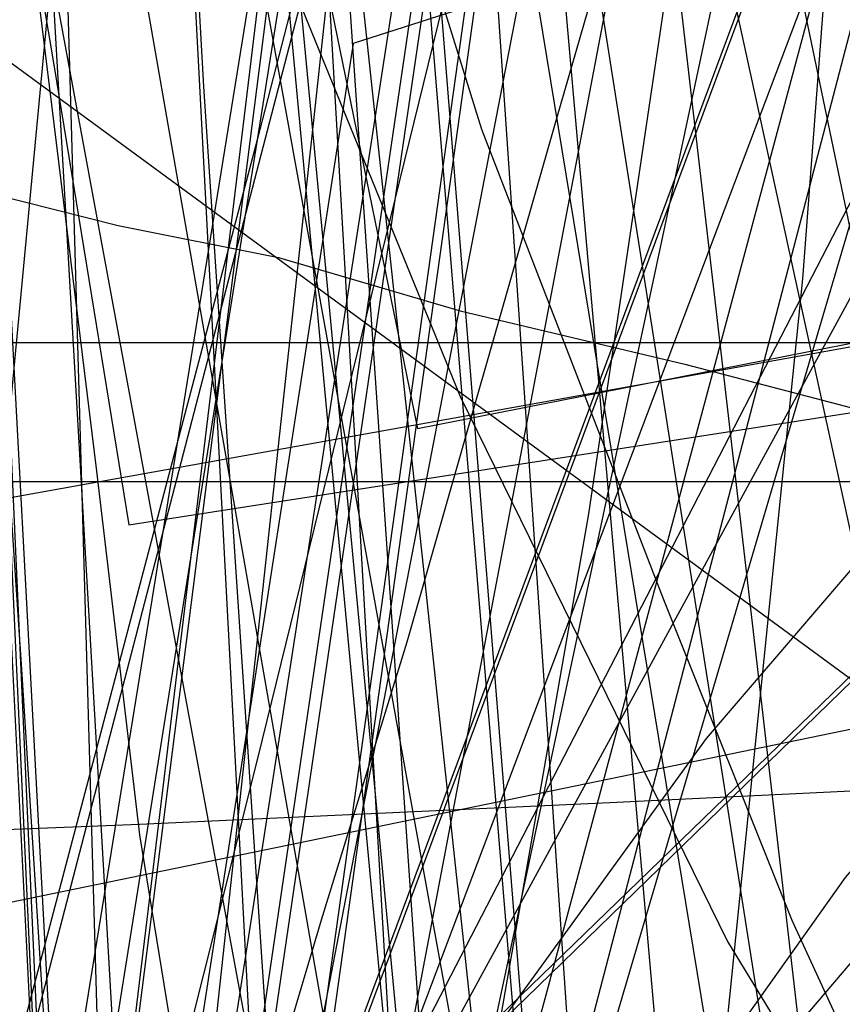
# Model space of a CAD drawing. Header units: millimetres. Extents: x 0 to 1231, y -1 to 564.
# Tile 116 of 163: x 4 to 12, y 76 to 85. Entities that reach past the tile are written whole.
import ezdxf

# ---------------------------------------------------------------- set-up
doc = ezdxf.new("R2010")
doc.units = ezdxf.units.MM
doc.layers.add('1', color=7, linetype='Continuous')

# ---------------------------------------------------------------- blocks, each defined once
blk = doc.blocks.new('PART006')
at = {"layer": '1'}
blk.add_lwpolyline([(176.1, 0), (176.1, 81.9), (0, 81.9), (0, 0)], close=True, dxfattribs=at)
blk = doc.blocks.new('PART007')
at = {"layer": '1'}
blk.add_lwpolyline([(2.2, 100.4), (2.9, 95.3), (3.7, 89.9), (4.6, 84.5), (5.3, 80.2), (40.1, 85.6), (41.1, 88.7), (43, 86.1), (142.1, 103.4)], dxfattribs=at)
blk = doc.blocks.new('PART009')
at = {"layer": '1'}
blk.add_lwpolyline([(227.4, 120.5), (0, 79.7), (4.2, 29.3), (14.4, 29.1), (15.5, 1.9), (43.5, 0.1), (45.1, 2.9), (46.5, 0), (72.7, 0), (104.4, 0.3), (136.2, 0.9), (138.5, 1), (149.9, 1.5), (163.2, 2.2)], dxfattribs=at)
blk = doc.blocks.new('PART021')
at = {"layer": '1'}
blk.add_lwpolyline([(0, 81.9), (0, 0), (176.1, 0), (176.1, 81.9)], close=True, dxfattribs=at)
blk = doc.blocks.new('PART022')
at = {"layer": '1'}
blk.add_lwpolyline([(35.1, 269.8), (0, 31), (48, 22.1), (50, 24.8), (51, 21.6), (163.5, 1.6), (165.5, 4.2), (166.5, 1.1), (172.2, 0), (189.9, 36.2), (272.9, 22.5), (274.8, 25.2), (275.8, 22), (292, 19.6), (328.6, 15.1), (377.1, 10.1)], dxfattribs=at)
blk = doc.blocks.new('PART025')
at = {"layer": '1'}
blk.add_lwpolyline([(44.6, 0), (96.8, 0), (104.9, 2.3), (137.9, 9), (147.5, 10.9), (147.5, 56.2), (124.3, 179.8), (114.6, 181.7), (62.4, 181.7), (39.2, 164.7), (1.4, 164.7), (0, 155.4), (0, 110.2), (20.1, 1.2)], close=True, dxfattribs=at)
blk = doc.blocks.new('PART026')
at = {"layer": '1'}
blk.add_lwpolyline([(116.7, 8.6), (108.7, 180.7), (15.8, 180.4), (0, 164.8), (9.5, 0)], close=True, dxfattribs=at)
blk = doc.blocks.new('PART028')
at = {"layer": '1'}
blk.add_lwpolyline([(3.7, 102), (5.9, 91), (7.1, 85.5), (8, 81.1), (42.6, 87.9), (43.5, 91), (45.5, 88.4), (144, 108.6)], dxfattribs=at)
blk = doc.blocks.new('PART034')
at = {"layer": '1'}
blk.add_lwpolyline([(238.2, 205.7), (198.7, 207.8), (159.2, 209.1), (124.5, 210.1), (89.8, 210.7), (41.1, 210.6), (39.6, 207.7), (38.2, 210.7), (0, 210.9), (1.6, 161.6), (3.3, 130.8), (5.4, 100), (8.4, 67.9), (11.4, 66.7), (8.6, 65), (11.9, 34.4), (15.5, 1.3), (53.2, 0), (54.5, 2.9), (56.1, 0.2), (235, 35.1), (235.9, 38.3)], dxfattribs=at)
blk = doc.blocks.new('PART037')
at = {"layer": '1'}
blk.add_lwpolyline([(66.7, 88.6), (47.8, 89.4), (35.6, 90.6), (33.6, 87.8), (32.6, 91), (15.2, 94.6), (0, 54.4)], dxfattribs=at)
blk = doc.blocks.new('PART040')
at = {"layer": '1'}
blk.add_lwpolyline([(45.4, 212.5), (0, 38.7), (41.2, 27.8), (43.3, 30.3), (44, 27.1), (101.8, 13.5), (161.2, 0), (173.4, 37.4), (179.5, 36.2), (194.5, 33.4), (209.6, 30.6), (215.7, 29.6), (221.7, 28.5), (222.3, 28.4), (227.7, 27.4), (245.9, 24.4)], dxfattribs=at)
blk = doc.blocks.new('PART041')
at = {"layer": '1'}
blk.add_lwpolyline([(77.8, 84.3), (53.1, 84.3), (36.9, 85.4), (33, 85.7), (31.2, 82.9), (30.1, 86.1), (27.5, 86.5), (26.2, 86.9), (23.6, 87.5), (23.6, 87.6), (22.4, 88), (21.1, 88.4), (20, 88.9), (19.9, 89), (18.7, 89.5), (17.5, 90.1), (16.5, 90.5), (0, 60.2)], dxfattribs=at)
blk = doc.blocks.new('PART042')
at = {"layer": '1'}
blk.add_lwpolyline([(0, 212.7), (11.9, 39.1), (49.9, 39.1), (51.4, 42.1), (52.9, 39.1), (85.1, 38.7), (122, 38.6), (158.9, 38.9), (166.8, 39.1), (176.7, 39.2), (196.5, 39.6), (198.4, 39.6), (206.4, 39.8), (216.2, 40.1), (218.1, 40.2), (226.1, 40.5), (230.1, 40.6), (234, 40.8), (237.8, 41)], dxfattribs=at)
blk = doc.blocks.new('PART047')
at = {"layer": '1'}
blk.add_lwpolyline([(238.9, 183.1), (204, 185.1), (202.3, 182.2), (201.1, 185.3), (168.1, 188.1), (142.2, 190.6), (116.3, 193.3), (83.2, 197.8), (81.3, 195), (80.3, 198.2), (33, 207.3), (0, 33.7), (46.9, 25.6), (48.9, 28.3), (49.8, 25.1), (85.6, 18.9), (166.2, 2.4), (168.2, 5), (169.1, 1.8), (178.3, 0), (191, 37.5), (238.8, 29.5)], dxfattribs=at)
blk = doc.blocks.new('PART051')
at = {"layer": '1'}
blk.add_lwpolyline([(0, 187.7), (11.9, 39.1), (49.9, 39.1), (51.4, 42.1), (52.8, 39.1), (85.1, 38.7), (122, 38.6), (158.9, 38.9), (163.1, 39), (173.5, 39.1), (194.3, 39.5), (198.3, 39.6), (204.8, 39.7), (215.2, 40.1), (218.1, 40.2), (225.6, 40.4), (229.8, 40.6), (233.9, 40.8), (237.8, 41)], dxfattribs=at)
blk = doc.blocks.new('PART052')
at = {"layer": '1'}
blk.add_lwpolyline([(182.1, 74.5), (173.4, 80.6), (0, 80.6), (0, 0), (182.6, 0)], close=True, dxfattribs=at)
blk = doc.blocks.new('PART060')
at = {"layer": '1'}
blk.add_lwpolyline([(59.4, 67.3), (29.5, 95.7), (0.3, 67.4), (0, 0), (14.2, 0.5), (27.9, 1.2), (29.2, 4.2), (30.9, 1.3), (44.3, 2.5), (59.4, 4.2)], close=True, dxfattribs=at)
blk = doc.blocks.new('PART061')
at = {"layer": '1'}
blk.add_lwpolyline([(59.4, 67.3), (29.5, 95.7), (0.3, 67.3), (0, 0), (14.2, 0.4), (28, 1.2), (29.2, 4.2), (30.9, 1.3), (44.3, 2.4), (59.4, 4.2)], close=True, dxfattribs=at)
blk = doc.blocks.new('PART063')
at = {"layer": '1'}
blk.add_lwpolyline([(226.8, 122.6), (0, 75.8), (5.1, 29.6), (15.3, 29.7), (17.2, 0.9), (44.8, 0.1), (46.3, 3), (47.7, 0.1), (62, 0), (86.7, 0.1), (111.3, 0.5), (120.8, 0.9), (134.1, 1.6), (135.4, 1.7), (137.9, 1.8), (141.6, 2.1), (145.4, 2.3), (153, 2.9), (156.8, 3.3)], dxfattribs=at)
blk = doc.blocks.new('PART066')
at = {"layer": '1'}
blk.add_lwpolyline([(71.6, 88.3), (49.4, 89.2), (34.9, 90.6), (33, 87.8), (32, 91), (14.6, 94.7), (0, 55.5)], dxfattribs=at)
blk = doc.blocks.new('PART072')
at = {"layer": '1'}
blk.add_lwpolyline([(0, 146.8), (23.1, 0), (92.3, 1.9), (76.7, 40.7), (75.2, 44.9), (73.4, 50), (71.3, 56.3), (70.1, 60.5), (69.5, 62.7), (68.9, 64.8), (68.4, 66.8), (68.4, 66.9), (67.9, 69.1), (67.3, 72.3), (66.6, 75.5), (66.2, 78.2), (66.1, 78.8), (65.6, 82.1), (65.1, 85.3), (64.3, 90.8), (63.9, 94.7), (63.7, 96.2)], dxfattribs=at)
blk = doc.blocks.new('PART076')
at = {"layer": '1'}
blk.add_lwpolyline([(116.7, 8.6), (108.7, 180.7), (15.8, 180.4), (0, 164.8), (9.5, 0)], close=True, dxfattribs=at)
blk = doc.blocks.new('PART078')
at = {"layer": '1'}
blk.add_lwpolyline([(35, 198.6), (0, 34.7), (41.2, 22.8), (43.3, 25.2), (44.1, 22.1), (157.7, 2.9), (159.6, 5.6), (160.6, 2.4), (167.7, 1.2), (177.8, 34), (221.5, 26.5), (263.7, 19.5)], dxfattribs=at)
blk = doc.blocks.new('PART079')
at = {"layer": '1'}
blk.add_lwpolyline([(44.6, 0), (52.7, 2.3), (85.7, 9), (95.3, 10.9), (72.2, 140.7), (62.4, 142.7), (32.1, 120.5), (26.4, 125.5), (1.4, 125.7), (0, 116.4), (20.1, 1.2)], close=True, dxfattribs=at)
blk = doc.blocks.new('PART085')
at = {"layer": '1'}
blk.add_lwpolyline([(0, 249.5), (6.7, 16.6), (44.6, 16.2), (46.1, 19.1), (47.5, 16.1), (105.2, 15.3), (133.8, 15.5), (162.4, 16), (177.9, 16.6), (197.4, 17.3), (212.5, 17.9), (216.9, 18.1), (236.3, 18.9)], dxfattribs=at)
blk = doc.blocks.new('PART087')
at = {"layer": '1'}
blk.add_lwpolyline([(0, 192.6), (10.5, 39.3), (48.7, 37.5), (50.3, 40.4), (51.6, 37.4), (91.5, 35.8), (144.2, 34.2), (173.6, 34.1), (203, 34.3), (251.4, 35.2)], dxfattribs=at)
blk = doc.blocks.new('PART088')
at = {"layer": '1'}
blk.add_lwpolyline([(26.6, 170.7), (24.9, 162.8), (23.1, 154.8), (21.4, 146.9), (19.7, 138.9), (19.5, 138), (18.1, 130.9), (15.6, 118.9), (13.2, 107), (10.9, 95), (9.6, 88.5), (7, 75), (3.1, 55), (0, 39), (41.3, 28), (43.5, 30.5), (44.2, 27.3), (84.3, 17.8), (161.4, 0), (173.8, 37.4), (222.2, 28.2), (259.5, 22.2)], dxfattribs=at)
blk = doc.blocks.new('PART089')
at = {"layer": '1'}
blk.add_lwpolyline([(70.3, 88.3), (48.9, 89.2), (34.9, 90.5), (33, 87.7), (32, 90.9), (14.6, 94.6), (0, 55.4)], dxfattribs=at)
blk = doc.blocks.new('PART092')
at = {"layer": '1'}
blk.add_lwpolyline([(32.6, 244.5), (7.8, 87.6), (10.5, 85.7), (7.4, 84.7), (0, 37), (46.6, 27.3), (48.6, 29.8), (49.4, 26.7), (165.9, 3), (167.9, 5.6), (168.8, 2.4), (178.2, 0.5), (190.8, 38), (242.9, 28.6)], dxfattribs=at)
blk = doc.blocks.new('PART093')
at = {"layer": '1'}
blk.add_lwpolyline([(82.9, 1.7), (60, 147), (0, 146.8), (23.1, 0)], close=True, dxfattribs=at)
blk = doc.blocks.new('PART095')
at = {"layer": '1'}
blk.add_lwpolyline([(34.3, 258.3), (0, 43), (42.6, 34.6), (44.6, 37.2), (45.6, 34.1), (156.1, 12.3), (158.1, 15), (158.9, 11.8), (166, 10.4), (176.8, 43), (220.2, 34.3), (262.3, 26.2), (264.3, 28.8), (265.2, 25.7), (299.9, 19.9), (331.3, 15.5), (362.8, 11.7)], dxfattribs=at)
blk = doc.blocks.new('PART097')
at = {"layer": '1'}
blk.add_lwpolyline([(0, 174.2), (5.7, 47.5), (43.9, 47.1), (45.4, 50), (46.9, 47.1), (84.1, 47.4), (130.7, 48.2), (185.7, 50.9), (235.2, 53.5), (283, 56.6)], dxfattribs=at)
blk = doc.blocks.new('PART099')
at = {"layer": '1'}
blk.add_lwpolyline([(44.6, 0), (52.7, 2.3), (85.7, 9), (95.3, 10.9), (72.2, 140.7), (62.4, 142.7), (32.1, 120.5), (26.4, 125.5), (1.4, 125.7), (0, 116.4), (20.1, 1.2)], close=True, dxfattribs=at)
blk = doc.blocks.new('PART100')
at = {"layer": '1'}
blk.add_lwpolyline([(269.2, 206.7), (204.2, 206.3), (171.4, 206.6), (169.9, 203.6), (168.5, 206.7), (146.8, 208), (113.4, 210.7), (94.9, 212.5), (77.9, 214.6), (76, 211.9), (75, 215), (52, 218.8), (27.8, 223.3), (0, 24.7), (47, 17.6), (48.9, 20.3), (50, 17.2), (163, 1.3), (164.9, 4), (165.9, 0.8), (171.9, 0), (188.3, 36.7), (249.7, 27.8)], dxfattribs=at)
blk = doc.blocks.new('PART104')
at = {"layer": '1'}
blk.add_lwpolyline([(34.1, 262.4), (0, 30.2), (48.1, 21.3), (50, 24), (50.9, 20.8), (163.6, 1.5), (165.5, 4.1), (166.4, 1), (172.2, 0), (189.9, 36.1), (273, 23.1), (274.9, 25.8), (275.9, 22.7), (291.8, 20.4), (328.2, 16.2), (376.6, 11.7)], dxfattribs=at)
blk = doc.blocks.new('PART105')
at = {"layer": '1'}
blk.add_lwpolyline([(268.2, 199.4), (203.2, 199), (170.5, 199.2), (168.9, 196.3), (167.5, 199.4), (145.8, 200.7), (112.4, 203.4), (93.9, 205.2), (76.9, 207.3), (75, 204.6), (74, 207.7), (51.1, 211.5), (26.8, 215.9), (0, 23.9), (47, 16.9), (48.9, 19.6), (50, 16.5), (163, 1.2), (164.8, 3.9), (165.9, 0.8), (171.9, 0), (188.2, 36.7), (249.6, 29)], dxfattribs=at)
blk = doc.blocks.new('PART106')
at = {"layer": '1'}
blk.add_lwpolyline([(108, 12.6), (98.8, 187.6), (95.8, 188.9), (98.7, 190.5), (98.6, 192.4), (97.5, 213.6), (12.8, 213.4), (0, 197.6), (10.4, 0)], close=True, dxfattribs=at)
blk = doc.blocks.new('PART108')
at = {"layer": '1'}
blk.add_lwpolyline([(66.9, 84.1), (54.7, 84.1), (51, 84.2), (42.4, 84.4), (36.8, 85), (32.9, 85.4), (31.1, 82.6), (30, 85.7), (27.2, 86.2), (25.8, 86.5), (24.5, 86.8), (23.1, 87.1), (23.1, 87.2), (21.8, 87.5), (20.4, 88), (19.3, 88.4), (19.1, 88.5), (16.5, 89.5), (15.5, 89.9), (0, 59.9)], dxfattribs=at)
blk = doc.blocks.new('PART111')
at = {"layer": '1'}
blk.add_lwpolyline([(285.3, 226.7), (235.7, 230.4), (184.7, 233.9), (144.7, 236.1), (104.7, 237.7), (40.9, 238.6), (39.4, 235.6), (37.9, 238.6), (0, 238), (0.1, 202), (0.6, 165.9), (2.5, 116.8), (4.7, 69.1), (7.8, 67.8), (5, 66.1), (13.4, 0), (51.5, 1.2), (52.6, 4.2), (54.4, 1.6), (268.5, 40.6)], dxfattribs=at)
blk = doc.blocks.new('PART112')
at = {"layer": '1'}
blk.add_lwpolyline([(82.9, 1.6), (60, 146.9), (0, 146.8), (23.1, 0)], close=True, dxfattribs=at)
blk = doc.blocks.new('PART113')
at = {"layer": '1'}
blk.add_lwpolyline([(176.1, 0), (176.1, 81.9), (0, 81.9), (0, 0)], close=True, dxfattribs=at)
blk = doc.blocks.new('PART114')
at = {"layer": '1'}
blk.add_lwpolyline([(285.3, 214.2), (235.7, 217.9), (184.7, 221.4), (144.7, 223.6), (104.7, 225.2), (40.8, 226.1), (39.4, 223.1), (37.9, 226.1), (0, 225.5), (0.7, 158.8), (2.5, 113.1), (4.7, 69.1), (7.8, 67.8), (5, 66.1), (13.4, 0), (51.5, 1.2), (52.6, 4.2), (54.4, 1.6), (268.5, 40.6)], dxfattribs=at)
blk = doc.blocks.new('PART120')
at = {"layer": '1'}
blk.add_lwpolyline([(7.6, 97.7), (8.4, 94.6), (9.8, 89.5), (10.9, 85.4), (14.5, 68.9), (15.4, 63.7), (16.3, 54.8), (16.1, 44.3), (18.9, 42.5), (15.7, 41.4), (9.8, 14.3), (42.6, 0), (59.7, 22.7), (58.2, 25.6), (61.4, 25), (98.7, 73.7), (90.9, 87.2), (83.9, 99)], dxfattribs=at)
blk = doc.blocks.new('PART121')
at = {"layer": '1'}
blk.add_lwpolyline([(0, 146.8), (23.1, 0), (92.3, 1.9), (76.7, 40.8), (76, 42.8), (74.1, 48), (73.4, 50.1), (72.7, 52.1), (71.3, 56.3), (70.1, 60.5), (69.5, 62.7), (68.9, 64.8), (68.5, 66.8), (68.4, 66.9), (67.9, 69.1), (67.3, 72.3), (66.7, 75.6), (66.2, 78.2), (66.1, 78.8), (65.6, 82.1), (65.1, 85.3), (64.4, 90.8), (63.9, 94.7), (63.7, 96.2)], dxfattribs=at)
blk = doc.blocks.new('PART123')
at = {"layer": '1'}
blk.add_lwpolyline([(118.9, 8.6), (108.8, 224.9), (15.9, 224.6), (0, 209.1), (12.1, 0)], close=True, dxfattribs=at)
blk = doc.blocks.new('PART124')
at = {"layer": '1'}
blk.add_lwpolyline([(52.1, 0), (152, 0.7), (181.2, 179.9), (185.2, 204.1), (185.2, 249.4), (93.2, 249.6), (41, 249.6), (31.1, 238.1), (0, 45.3), (0, 0)], close=True, dxfattribs=at)
blk = doc.blocks.new('PART125')
at = {"layer": '1'}
blk.add_lwpolyline([(118.8, 8.6), (108.8, 224.9), (15.8, 224.6), (0, 209.1), (12.1, 0)], close=True, dxfattribs=at)
blk = doc.blocks.new('PART128')
at = {"layer": '1'}
blk.add_lwpolyline([(82.9, 1.6), (60, 140.7), (0, 140.6), (23.1, 0)], close=True, dxfattribs=at)
blk = doc.blocks.new('PART130')
at = {"layer": '1'}
blk.add_lwpolyline([(8.4, 102.8), (10.4, 85.6), (12.4, 68.3), (13.3, 59.8), (14.3, 51.4), (15.3, 43.3), (16.2, 35.5), (17.1, 28), (17.9, 21), (24.2, 21.1), (30.2, 21.3), (36.1, 21.4), (41.8, 21.5), (53, 21.8), (64.2, 21.9), (75.5, 22.1), (97.9, 22.3), (102.2, 22.4), (128.8, 22.8), (148.3, 23.2), (167.9, 23.7)], dxfattribs=at)
blk = doc.blocks.new('PART131')
at = {"layer": '1'}
blk.add_lwpolyline([(2.8, 97.8), (4.3, 92.2), (6.2, 86.8), (8.4, 81.4), (10.9, 76.3), (13.9, 71.4), (17.3, 66.9), (21, 62.9), (24.9, 59.1), (29.2, 55.7), (33.8, 52.5), (40, 48.9), (46.5, 45.6), (53.2, 42.7), (60, 40.2), (66.9, 37.9), (78.9, 34.5), (90.8, 31.5), (102.8, 28.9), (134.1, 22.4), (151, 19.1), (167.9, 16.1)], dxfattribs=at)
blk = doc.blocks.new('PART134')
at = {"layer": '1'}
blk.add_lwpolyline([(2.7, 102), (3.6, 92.4), (4.2, 87.2), (5, 80.7), (5.4, 77.3), (6.2, 72.4), (7.2, 67.3), (8.1, 63.3)], dxfattribs=at)
blk = doc.blocks.new('PART138')
at = {"layer": '1'}
blk.add_lwpolyline([(0, 121.4), (22, 0), (40.9, 2.5), (42.5, 2.8), (45, 3.1), (47.7, 3.5), (55.3, 4.7), (57.5, 5.1), (60.5, 5.6), (63.6, 6), (65.1, 6.3), (73.7, 7.6), (82.1, 8.9), (84.7, 9.3), (90.5, 10.1), (94.1, 10.7), (97.3, 11.2), (99.3, 11.4), (103.9, 11.7)], dxfattribs=at)
blk = doc.blocks.new('PART140')
at = {"layer": '1'}
blk.add_lwpolyline([(4.9, 97.3), (5.7, 93.9), (6, 92.9), (7.2, 88.4), (8.6, 83.9), (10.3, 79.5), (11.5, 76.5), (13.8, 71.5), (16.2, 66.8), (19.3, 61.4)], dxfattribs=at)
blk = doc.blocks.new('PART141')
at = {"layer": '1'}
blk.add_lwpolyline([(247, 180.8), (217.2, 182.8), (187.7, 184.5), (156.3, 185.9), (124.9, 186.7), (98.7, 187.2), (72.4, 187.6), (45.4, 188.1), (18.4, 188.8), (0, 19.2), (8.5, 18.4), (16.8, 17.6), (33, 16.1), (37.3, 15.7), (52.3, 14.5), (71.8, 13), (100.5, 10.9), (129.2, 9), (173, 6.2), (216.9, 3.8), (234.5, 2.9), (267.9, 1.3)], dxfattribs=at)
blk = doc.blocks.new('PART142')
at = {"layer": '1'}
blk.add_lwpolyline([(3.2, 103.4), (3.5, 94.6), (4, 85.8), (4.6, 74.7), (5.4, 63.5), (6.2, 52.2), (7.1, 41.2), (8, 30.4), (8.9, 20), (9.3, 15), (9.7, 10.2), (10.2, 5.6), (10.6, 1.2), (40.7, 0), (43.3, 0.5), (45.8, 1), (50.2, 1.8), (54.2, 2.5), (57.8, 3.2), (61.2, 3.8), (64.3, 4.4), (70.4, 5.5)], dxfattribs=at)
blk = doc.blocks.new('PART163')
at = {"layer": '1'}
blk.add_lwpolyline([(6.3, 106.4), (7.4, 93.8), (8.2, 84), (8.8, 76.8), (9.4, 69.5), (9.8, 65.6), (10.8, 56)], dxfattribs=at)
blk = doc.blocks.new('PART167')
at = {"layer": '1'}
blk.add_lwpolyline([(37, 97.2), (32.4, 94.4), (27.9, 91.5), (23.8, 88.4), (19.9, 85.1), (17.1, 82.5), (14.5, 79.8), (12, 76.9), (9.8, 73.8), (8, 70.8), (6.4, 67.7), (5, 64.5), (3.8, 61.1)], dxfattribs=at)
blk = doc.blocks.new('PART170')
at = {"layer": '1'}
blk.add_lwpolyline([(13, 109), (6.5, 83.8), (3.2, 71.3), (0, 59), (6.5, 56.9), (9.5, 56), (12.3, 55.1), (15, 54.2), (17.4, 53.5), (22.1, 52), (26.3, 50.7), (30.3, 49.5), (34.2, 48.3), (38.2, 47.1), (44.9, 45.2), (52.1, 43.2), (59.5, 41.1), (67.3, 39), (75.4, 36.9), (76.8, 36.5), (83.6, 34.7), (100.3, 30.4)], dxfattribs=at)
blk = doc.blocks.new('PART175')
at = {"layer": '1'}
blk.add_lwpolyline([(12.2, 100.5), (11.6, 94.6), (10.7, 87.7), (9.6, 80.3), (8.5, 74), (7.6, 68.7), (6.8, 64.7), (6.1, 60.6), (4.9, 54.7), (4.4, 51.9), (3.9, 49.2), (0, 29), (71.2, 0), (155.3, 74.8), (148.8, 91.1), (147.5, 94.6), (145.5, 99.7)], dxfattribs=at)
blk = doc.blocks.new('PART176')
at = {"layer": '1'}
blk.add_lwpolyline([(24.9, 229), (0, 33.2), (29.2, 29.5), (39.1, 28.3), (58.5, 25.9), (87.1, 22.6), (115.7, 19.4), (165.2, 14.1), (213.7, 9), (232.7, 7), (251.8, 5.2)], dxfattribs=at)
blk = doc.blocks.new('PART178')
at = {"layer": '1'}
blk.add_lwpolyline([(4.7, 105), (5.4, 94.7), (6, 84.3), (6.7, 73.8), (7.3, 63.4), (7.9, 53.2), (8.5, 43.2), (9.1, 33.6), (9.6, 24.6), (14.4, 24.4), (19.6, 24.3), (25, 24.1), (30.5, 24), (43, 23.8), (63.4, 23.4), (83.9, 23.3), (104.5, 23.6), (125, 24.1), (145.5, 24.9), (166, 25.8)], dxfattribs=at)
blk = doc.blocks.new('PART180')
at = {"layer": '1'}
blk.add_lwpolyline([(130.2, 170.9), (112.6, 161.4), (0.2, 100.6), (0, 87.6), (103.3, 11.8), (119.4, 0), (120.7, 1.3), (122.2, 2.5), (123.7, 3.5), (125.4, 4.3), (126.2, 6.6), (127.3, 9.7), (128.5, 12.4), (129.8, 15.1), (131.1, 17.6), (132.5, 20.1), (134.8, 23.4), (137.2, 26.6), (140.9, 31), (144.5, 35), (148.4, 38.8), (152.6, 42.2), (156.9, 45.4)], dxfattribs=at)
blk = doc.blocks.new('PART192')
at = {"layer": '1'}
blk.add_lwpolyline([(35.7, 168.6), (31.1, 152.9), (26.6, 137.2), (22.1, 121.6), (19.9, 114.1), (17.8, 106.7), (15.8, 99.5), (13.8, 92.6), (12.2, 87), (9.2, 75.8), (7.6, 70), (5.9, 63.9), (4.1, 57.4), (3.2, 53.9), (2.2, 50.2), (1.2, 46.4), (0, 42.3), (39.1, 33.4), (155.7, 6.9), (166.7, 45.6)], dxfattribs=at)
blk = doc.blocks.new('PART199')
at = {"layer": '1'}
blk.add_lwpolyline([(30.5, 167.5), (27.9, 156.4), (25.3, 145.6), (22.7, 135), (20.2, 124.8), (17.7, 115), (15.3, 105.8), (14.2, 101.5), (13, 97.3), (10.6, 88.5), (9.3, 84), (7.9, 79.1), (7.1, 76.5), (6.3, 73.8), (5.4, 70.9), (4.5, 67.8), (3.5, 64.4), (2.4, 60.9), (1.3, 57.1), (0, 52.9), (38.9, 43.4), (154.8, 14.9), (166.7, 53.3)], dxfattribs=at)
blk = doc.blocks.new('PART203')
at = {"layer": '1'}
blk.add_lwpolyline([(3.5, 98.1), (3, 95.8), (2.5, 93.9), (2.3, 92.9), (1.9, 91.5), (1.6, 90.3), (1.2, 88.8), (0.6, 86.8), (0.3, 85.6), (0, 84.3), (0.9, 84.1), (1.7, 83.9), (2.6, 83.7), (4, 83.3), (5.2, 83), (6.7, 82.7), (8.4, 82.2), (10.5, 81.7), (12.8, 81.1), (15.4, 80.5), (18.3, 79.8), (21.3, 79), (24.6, 78.2)], dxfattribs=at)
blk = doc.blocks.new('PART207')
at = {"layer": '1'}
blk.add_lwpolyline([(0.1, 100.6), (0, 87.6), (103.3, 11.8), (119.4, 0), (122.3, 2.6), (123.3, 3.3), (124.3, 3.8), (125.4, 4.3), (125.9, 5.8), (126.3, 7.1), (127, 9.1), (127.9, 11.1), (130.1, 15.6), (131.3, 17.9), (132.5, 20.1), (134.1, 22.4), (135.7, 24.6), (139.4, 29.3), (143.1, 33.5), (146.5, 36.9), (150, 40.2), (153.4, 42.9), (156.9, 45.4)], dxfattribs=at)
blk = doc.blocks.new('PART214')
at = {"layer": '1'}
blk.add_lwpolyline([(49.3, 248.3), (0, 58.5), (3.9, 57.3), (8.2, 55.9), (12.9, 54.5), (17.9, 52.9), (23, 51.3), (28.2, 49.7), (33.4, 48.2), (38.5, 46.6), (48.1, 43.8), (62.3, 40.1), (76.6, 36.6), (99.4, 30.9), (122, 25.1), (141.6, 20), (151.5, 17.3), (161.7, 14.6)], dxfattribs=at)
blk = doc.blocks.new('PART216')
at = {"layer": '1'}
blk.add_lwpolyline([(31.6, 96.8), (22.8, 90.1), (19.1, 87), (15.6, 83.6), (13.1, 81), (10.7, 78.2), (8.6, 75.3), (6.7, 72.2), (5.1, 69.2), (3.8, 66.2), (2.7, 63)], dxfattribs=at)
blk = doc.blocks.new('PART221')
at = {"layer": '1'}
blk.add_lwpolyline([(4.8, 107.9), (6.8, 86.2), (7.8, 75.6), (8.9, 65.1), (9.2, 62.7), (10, 54.9), (11.2, 45), (12.3, 35.5), (12.9, 30.6), (13.6, 25.6), (14.3, 20.4), (15, 14.9), (15.8, 9.1), (16.6, 2.7), (55, 0), (57.7, 0.4), (60, 0.7), (62.2, 1), (64.1, 1.3), (65.8, 1.5)], dxfattribs=at)
blk = doc.blocks.new('PART222')
at = {"layer": '1'}
blk.add_lwpolyline([(7.6, 104.2), (9.3, 86), (10.4, 73.5), (11.7, 60.8)], dxfattribs=at)
blk = doc.blocks.new('PART224')
at = {"layer": '1'}
blk.add_lwpolyline([(12.9, 101), (12.5, 94.4), (12.1, 89.1), (11.6, 82.5), (10.9, 75.6), (10.1, 70), (9.5, 65.1), (8.4, 57.8), (7.6, 52.4), (6.9, 47.4), (3.9, 27.7), (74.8, 0), (154.2, 72), (147.4, 88.3), (146, 91.6), (144, 96.3)], dxfattribs=at)
blk = doc.blocks.new('PART225')
at = {"layer": '1'}
blk.add_lwpolyline([(247.6, 220.3), (232.5, 221.6), (205.8, 223.4), (191.3, 224.7), (176.8, 225.8), (159.3, 226.9), (141.9, 227.6), (108.7, 228.6), (91.8, 229.3), (83.3, 229.6), (74.6, 229.8), (61.6, 230.1), (48.6, 230.2), (24.1, 230.2), (0, 31.4), (27.9, 27.7), (39.1, 26.3), (55.8, 24.1), (83.2, 20.8), (110.5, 17.6), (157.8, 12.3), (204.1, 7.2), (222.3, 5.2), (240.6, 3.4)], dxfattribs=at)
blk = doc.blocks.new('PART227')
at = {"layer": '1'}
blk.add_lwpolyline([(130.1, 170.9), (112.5, 161.4), (0.1, 100.6), (0, 87.6), (103.3, 11.8), (119.4, 0), (120.7, 1.3), (122.2, 2.5), (123.6, 3.5), (125.4, 4.3), (126.1, 6.6), (127.3, 9.7), (128.5, 12.4), (129.8, 15.1), (131.1, 17.6), (132.5, 20.1), (134.8, 23.4), (137.2, 26.6), (140.8, 31), (144.5, 35), (148.4, 38.8), (152.5, 42.2), (156.8, 45.4)], dxfattribs=at)
blk = doc.blocks.new('PART228')
at = {"layer": '1'}
blk.add_lwpolyline([(0, 269.9), (0.6, 77.2), (5.4, 77.4), (9.8, 77.6), (13.9, 77.8), (17.7, 78), (21.3, 78.2), (24.6, 78.4), (27.7, 78.5), (30.5, 78.7), (33.3, 78.8), (35.9, 78.9), (40.7, 79.2), (45.4, 79.4), (50, 79.6), (54.8, 79.8), (59.7, 80), (64.8, 80.2), (70.1, 80.5), (75.6, 80.7), (81.2, 81), (92.7, 81.4), (104.8, 82)], dxfattribs=at)
blk = doc.blocks.new('PART230')
at = {"layer": '1'}
blk.add_lwpolyline([(5.5, 96.3), (4.9, 88.8), (4.2, 81.4), (3.5, 72.4), (2.7, 63.6), (2.1, 54.7), (1.5, 45.6), (0.9, 28.4), (0.8, 24.2), (0.7, 20.1), (0.5, 12.6), (0.4, 10), (0.3, 7.3), (0.3, 5.8), (0.2, 4.2), (0.1, 2.4), (0, 0.3), (5.8, 0.3), (11.1, 0.2), (15.9, 0.2), (20.5, 0.1), (24.8, 0.1), (33.3, 0), (72.9, 0)], dxfattribs=at)
blk = doc.blocks.new('PART233')
at = {"layer": '1'}
blk.add_lwpolyline([(43.7, 99.6), (34.9, 94.4), (26.5, 88.8), (22.6, 86), (18.8, 82.9), (16.1, 80.5), (13.5, 77.8), (11.2, 75.1), (9.1, 72.2), (7.3, 69.3), (5.8, 66.3), (4.4, 63.2)], dxfattribs=at)
blk = doc.blocks.new('PART235')
at = {"layer": '1'}
blk.add_lwpolyline([(12.1, 100.5), (9.3, 89.4), (6.5, 78), (5, 72), (3.4, 65.7), (1.8, 59), (0, 51.9), (3.5, 51.2), (6.8, 50.5), (9.8, 49.9), (12.7, 49.4), (15.4, 48.8), (18, 48.3), (22.7, 47.3), (27.1, 46.5), (31.2, 45.6), (35.2, 44.8), (39.3, 43.9), (46.1, 42.4), (53.3, 40.8), (60.8, 39.1), (68.6, 37.2)], dxfattribs=at)
blk = doc.blocks.new('PART237')
at = {"layer": '1'}
blk.add_lwpolyline([(54.2, 133.3), (0, 140.8), (29.3, 0.1), (82, 0)], close=True, dxfattribs=at)
blk = doc.blocks.new('PART238')
at = {"layer": '1'}
blk.add_lwpolyline([(29.2, 165.2), (28.4, 160.7), (28.2, 158.5), (28.2, 157.3), (28.1, 155.9), (0, 155.1), (15.2, 13), (25.9, 13.4), (36.8, 13.7), (59, 14.5), (74.7, 15), (95.1, 15.7), (95.6, 15.7), (114.7, 16.3), (134.3, 17.1), (154.4, 18.1), (174.6, 19.3), (195.6, 20.7), (216.6, 22.4), (236.2, 24)], dxfattribs=at)
blk = doc.blocks.new('PART243')
at = {"layer": '1'}
blk.add_lwpolyline([(19.7, 109.2), (13.1, 86.6), (6.5, 64.2), (3.2, 53.1), (0, 42.2), (3.4, 41.1), (6.6, 40.1), (9.5, 39.2), (12.3, 38.3), (15, 37.4), (17.5, 36.6), (22.1, 35.2), (26.3, 33.9), (30.3, 32.6), (34.3, 31.5), (38.2, 30.3), (45, 28.4), (52.1, 26.5), (59.6, 24.5), (67.4, 22.5), (75.4, 20.5), (76.9, 20.1), (83.6, 18.5), (100.3, 14.5)], dxfattribs=at)
blk = doc.blocks.new('PART246')
at = {"layer": '1'}
blk.add_lwpolyline([(21.6, 174.6), (0, 34.8), (25.4, 31.2), (39, 29.2), (50.9, 27.6), (75.8, 24.3), (100.7, 21.1), (143.8, 15.8), (185.9, 10.7), (202.5, 8.7), (219.1, 6.9), (228.2, 6), (237.3, 5.2)], dxfattribs=at)
blk = doc.blocks.new('PART250')
at = {"layer": '1'}
blk.add_lwpolyline([(3.1, 96.5), (3.7, 87.7), (4.3, 78.8), (4.8, 70.9), (6.5, 46.8), (7, 39), (7.5, 31.3), (8.1, 23.9), (8.5, 16.9), (11, 16.9), (13.6, 16.8), (19, 16.6), (24.7, 16.5), (30.5, 16.5), (42.7, 16.9), (51.4, 17.1), (60.1, 17.1), (77.6, 17), (79.1, 17), (96.4, 17.3), (113.6, 17.9), (130.9, 18.9), (148.1, 20), (173, 21.8)], dxfattribs=at)

msp = doc.modelspace()

# ---------------------------------------------------------------- block references
for name in ['PART140', 'PART175', 'PART224', 'PART120', 'PART085', 'PART042', 'PART228', 'PART028', 'PART051', 'PART087', 'PART130', 'PART007', 'PART097', 'PART022', 'PART238', 'PART225', 'PART104', 'PART199', 'PART176', 'PART095', 'PART088', 'PART203', 'PART138', 'PART235', 'PART124', 'PART163', 'PART214', 'PART134', 'PART170', 'PART092', 'PART222', 'PART216', 'PART111', 'PART167', 'PART142', 'PART221', 'PART114', 'PART141', 'PART123', 'PART125', 'PART100', 'PART105', 'PART106', 'PART040', 'PART192', 'PART034', 'PART243', 'PART178', 'PART047', 'PART233', 'PART246', 'PART078', 'PART025', 'PART026', 'PART076', 'PART131', 'PART180', 'PART207', 'PART227', 'PART250', 'PART230', 'PART072', 'PART093', 'PART121', 'PART112', 'PART079', 'PART099', 'PART237', 'PART128', 'PART063', 'PART009', 'PART060', 'PART061', 'PART066', 'PART037', 'PART089', 'PART041', 'PART108', 'PART006', 'PART021', 'PART113', 'PART052']:
    msp.add_blockref(name, (0, 0))

doc.saveas('drawing.dxf')
